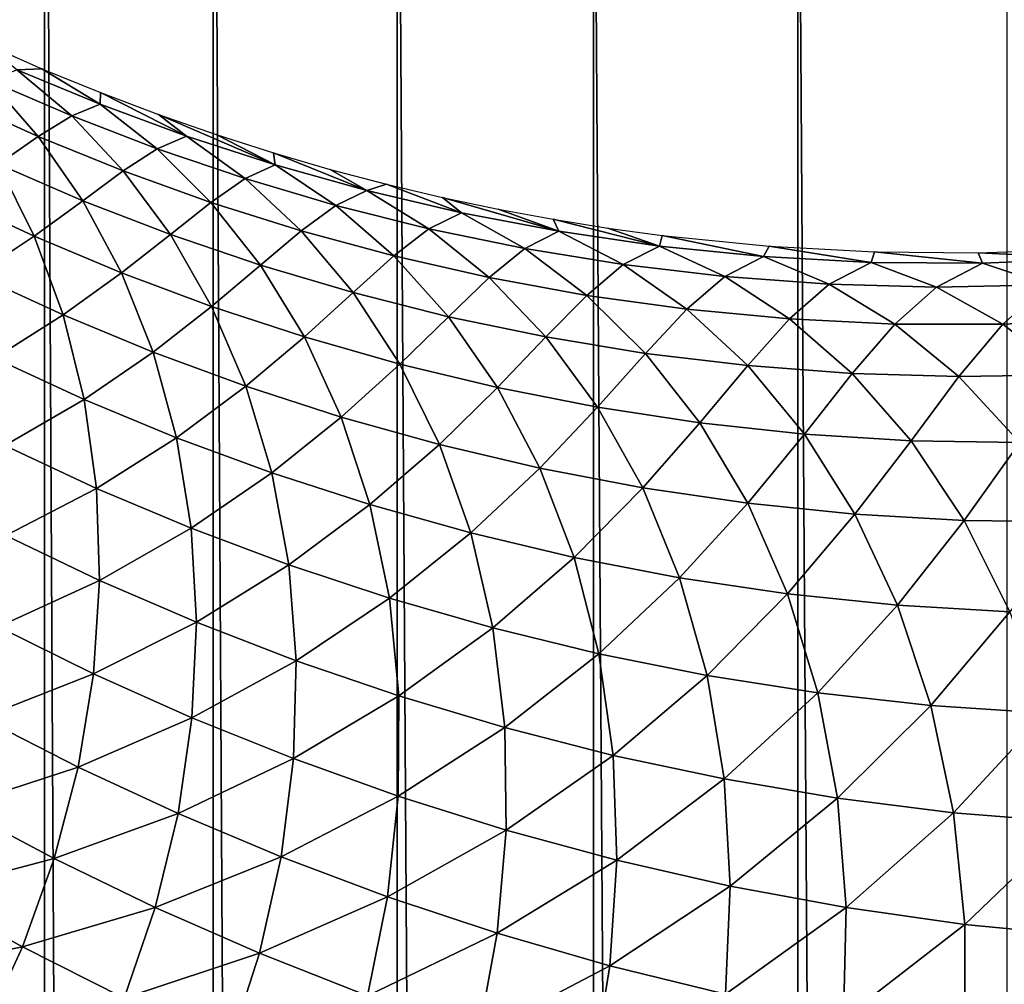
# Model space of a CAD drawing. Header units: millimetres. Extents: x -100 to 100, y -30 to 32.
# Tile 75 of 127: x -6.065 to -5.521, y 7.933 to 8.466. Entities that reach past the tile are written whole.
import ezdxf

# ---------------------------------------------------------------- set-up
doc = ezdxf.new("R2010")
doc.units = ezdxf.units.MM
doc.header["$LTSCALE"] = 81.481481
for name, color, linetype in [('3', 7, 'CONTINUOUS'), ('53', 7, 'CONTINUOUS'), ('6', 7, 'CONTINUOUS'), ('61', 7, 'CONTINUOUS'), ('62', 7, 'CONTINUOUS'), ('65', 7, 'CONTINUOUS'), ('71', 7, 'CONTINUOUS'), ('75', 7, 'CONTINUOUS'), ('81', 7, 'CONTINUOUS'), ('83', 7, 'CONTINUOUS')]:
    doc.layers.add(name, color=color, linetype=linetype)

msp = doc.modelspace()

# ---------------------------------------------------------------- linework, layer by layer
at = {"layer": '3', "color": 7, "linetype": 'CONTINUOUS'}
for points in [[(-100, 30, -2), (100, 30, -2), (-100, -30, -2), (-100, 30, -2)], [(-100, -30, -2), (100, 30, -2), (100, -30, -2), (-100, -30, -2)]]:
    msp.add_3dface(points, dxfattribs=at)
at = {"layer": '53', "color": 7, "linetype": 'CONTINUOUS'}
for points in [[(79, 27.8, 669.2), (-79, 27.8, 669.2), (79, -27.8, 669.2), (79, 27.8, 669.2)], [(79, -27.8, 669.2), (-79, 27.8, 669.2), (-79, -27.8, 669.2), (79, -27.8, 669.2)]]:
    msp.add_3dface(points, dxfattribs=at)
at = {"layer": '6', "color": 7, "linetype": 'CONTINUOUS'}
for points in [[(-98, -28), (98, -28), (-98, 28), (-98, -28)], [(-98, 28), (98, -28), (98, 28), (-98, 28)]]:
    msp.add_3dface(points, dxfattribs=at)
at = {"layer": '61', "color": 7, "linetype": 'CONTINUOUS'}
for points in [[(51, 23, 14), (51, -23, 14), (-50, -23, 14), (51, 23, 14)], [(-50, 23, 14), (51, 23, 14), (-50, -23, 14), (-50, 23, 14)]]:
    msp.add_3dface(points, dxfattribs=at)
at = {"layer": '62', "color": 7, "linetype": 'CONTINUOUS'}
for points in [[(-50, -23, 18), (51, -23, 18), (-50, 23, 18), (-50, -23, 18)], [(-50, 23, 18), (51, -23, 18), (51, 23, 18), (-50, 23, 18)]]:
    msp.add_3dface(points, dxfattribs=at)
at = {"layer": '65', "linetype": 'CONTINUOUS'}
for points in [[(-38, 12, 3.1), (-38, -12, 3.1), (-6.02126, -10.19768, 3.1), (-38, 12, 3.1)], [(-6.10784, -10.12044, 3.1), (-38, 12, 3.1), (-6.02126, -10.19768, 3.1), (-6.10784, -10.12044, 3.1)], [(-6.05128, 8.8793, 3.1), (-6.13426, 8.96041, 3.1), (-6.05128, -8.8793, 3.1), (-6.05128, 8.8793, 3.1)], [(-6.05128, -8.8793, 3.1), (-6.13426, 8.96041, 3.1), (-6.13426, -8.96041, 3.1), (-6.05128, -8.8793, 3.1)], [(-5.95805, 8.81026, 3.1), (-6.05128, 8.8793, 3.1), (-5.95805, -8.81026, 3.1), (-5.95805, 8.81026, 3.1)], [(-5.95805, -8.81026, 3.1), (-6.05128, 8.8793, 3.1), (-6.05128, -8.8793, 3.1), (-5.95805, -8.81026, 3.1)], [(-5.85631, 8.75457, 3.1), (-5.95805, 8.81026, 3.1), (-5.85631, -8.75457, 3.1), (-5.85631, 8.75457, 3.1)], [(-5.85631, -8.75457, 3.1), (-5.95805, 8.81026, 3.1), (-5.95805, -8.81026, 3.1), (-5.85631, -8.75457, 3.1)], [(-5.7479, 8.71324, 3.1), (-5.85631, 8.75457, 3.1), (-5.7479, -8.71324, 3.1), (-5.7479, 8.71324, 3.1)], [(-5.7479, -8.71324, 3.1), (-5.85631, 8.75457, 3.1), (-5.85631, -8.75457, 3.1), (-5.7479, -8.71324, 3.1)], [(-5.63487, 8.68705, 3.1), (-5.7479, 8.71324, 3.1), (-5.63487, -8.68705, 3.1), (-5.63487, 8.68705, 3.1)], [(-5.63487, -8.68705, 3.1), (-5.7479, 8.71324, 3.1), (-5.7479, -8.71324, 3.1), (-5.63487, -8.68705, 3.1)], [(-5.51934, 8.6765, 3.1), (-5.63487, 8.68705, 3.1), (-5.51934, -8.6765, 3.1), (-5.51934, 8.6765, 3.1)], [(-5.51934, -8.6765, 3.1), (-5.63487, 8.68705, 3.1), (-5.63487, -8.68705, 3.1), (-5.51934, -8.6765, 3.1)]]:
    msp.add_3dface(points, dxfattribs=at)
at = {"layer": '71', "color": 7, "linetype": 'CONTINUOUS'}
for points in [[(-6.05274, 8.43921, 7.22241), (-6.06654, 8.43864, 7.34485), (-6.08513, 8.45352, 7.29255), (-6.05274, 8.43921, 7.22241)], [(-6.03626, 8.41309, 7.37173), (-6.08193, 8.4327, 7.46908), (-6.06654, 8.43864, 7.34485), (-6.03626, 8.41309, 7.37173)], [(-6.02047, 8.41955, 7.24727), (-6.06654, 8.43864, 7.34485), (-6.05274, 8.43921, 7.22241), (-6.02047, 8.41955, 7.24727)], [(-6.02047, 8.41955, 7.24727), (-6.03626, 8.41309, 7.37173), (-6.06654, 8.43864, 7.34485), (-6.02047, 8.41955, 7.24727)], [(-6.02042, 8.42597, 7.15451), (-6.02047, 8.41955, 7.24727), (-6.05274, 8.43921, 7.22241), (-6.02042, 8.42597, 7.15451)], [(-6.05472, 8.40172, 7.49549), (-6.1002, 8.42221, 7.59258), (-6.08193, 8.4327, 7.46908), (-6.05472, 8.40172, 7.49549)], [(-6.03626, 8.41309, 7.37173), (-6.05472, 8.40172, 7.49549), (-6.08193, 8.4327, 7.46908), (-6.03626, 8.41309, 7.37173)], [(-5.97287, 8.40196, 7.15055), (-6.02047, 8.41955, 7.24727), (-6.02042, 8.42597, 7.15451), (-5.97287, 8.40196, 7.15055)], [(-5.98832, 8.41383, 7.08907), (-5.97287, 8.40196, 7.15055), (-6.02042, 8.42597, 7.15451), (-5.98832, 8.41383, 7.08907)], [(-6.05472, 8.40172, 7.49549), (-6.07695, 8.38644, 7.61813), (-6.1002, 8.42221, 7.59258), (-6.05472, 8.40172, 7.49549)], [(-5.98909, 8.39495, 7.27504), (-6.03626, 8.41309, 7.37173), (-6.02047, 8.41955, 7.24727), (-5.98909, 8.39495, 7.27504)], [(-5.97287, 8.40196, 7.15055), (-5.98909, 8.39495, 7.27504), (-6.02047, 8.41955, 7.24727), (-5.97287, 8.40196, 7.15055)], [(-6.00776, 8.38273, 7.399), (-6.05472, 8.40172, 7.49549), (-6.03626, 8.41309, 7.37173), (-6.00776, 8.38273, 7.399)], [(-5.98909, 8.39495, 7.27504), (-6.00776, 8.38273, 7.399), (-6.03626, 8.41309, 7.37173), (-5.98909, 8.39495, 7.27504)], [(-5.92374, 8.38602, 7.055), (-5.97287, 8.40196, 7.15055), (-5.98832, 8.41383, 7.08907), (-5.92374, 8.38602, 7.055)], [(-5.95644, 8.40274, 7.02604), (-5.92374, 8.38602, 7.055), (-5.98832, 8.41383, 7.08907), (-5.95644, 8.40274, 7.02604)], [(-5.92476, 8.39265, 6.96528), (-5.92374, 8.38602, 7.055), (-5.95644, 8.40274, 7.02604), (-5.92476, 8.39265, 6.96528)], [(-6.03008, 8.36622, 7.52183), (-6.07695, 8.38644, 7.61813), (-6.05472, 8.40172, 7.49549), (-6.03008, 8.36622, 7.52183)], [(-6.00776, 8.38273, 7.399), (-6.03008, 8.36622, 7.52183), (-6.05472, 8.40172, 7.49549), (-6.00776, 8.38273, 7.399)], [(-5.94043, 8.37842, 7.17927), (-5.98909, 8.39495, 7.27504), (-5.97287, 8.40196, 7.15055), (-5.94043, 8.37842, 7.17927)], [(-5.92374, 8.38602, 7.055), (-5.94043, 8.37842, 7.17927), (-5.97287, 8.40196, 7.15055), (-5.92374, 8.38602, 7.055)], [(-5.95932, 8.36531, 7.30323), (-6.00776, 8.38273, 7.399), (-5.98909, 8.39495, 7.27504), (-5.95932, 8.36531, 7.30323)], [(-5.94043, 8.37842, 7.17927), (-5.95932, 8.36531, 7.30323), (-5.98909, 8.39495, 7.27504), (-5.94043, 8.37842, 7.17927)], [(-5.8731, 8.37185, 6.96088), (-5.92374, 8.38602, 7.055), (-5.92476, 8.39265, 6.96528), (-5.8731, 8.37185, 6.96088)], [(-5.89337, 8.38354, 6.90689), (-5.8731, 8.37185, 6.96088), (-5.92476, 8.39265, 6.96528), (-5.89337, 8.38354, 6.90689)], [(-6.05701, 8.3466, 7.64315), (-6.10384, 8.36841, 7.73934), (-6.07695, 8.38644, 7.61813), (-6.05701, 8.3466, 7.64315)], [(-6.03008, 8.36622, 7.52183), (-6.05701, 8.3466, 7.64315), (-6.07695, 8.38644, 7.61813), (-6.03008, 8.36622, 7.52183)], [(-5.89034, 8.36362, 7.08474), (-5.94043, 8.37842, 7.17927), (-5.92374, 8.38602, 7.055), (-5.89034, 8.36362, 7.08474)], [(-5.8731, 8.37185, 6.96088), (-5.89034, 8.36362, 7.08474), (-5.92374, 8.38602, 7.055), (-5.8731, 8.37185, 6.96088)], [(-5.98173, 8.34758, 7.4262), (-6.03008, 8.36622, 7.52183), (-6.00776, 8.38273, 7.399), (-5.98173, 8.34758, 7.4262)], [(-5.95932, 8.36531, 7.30323), (-5.98173, 8.34758, 7.4262), (-6.00776, 8.38273, 7.399), (-5.95932, 8.36531, 7.30323)], [(-5.86226, 8.37537, 6.85076), (-5.8731, 8.37185, 6.96088), (-5.89337, 8.38354, 6.90689), (-5.86226, 8.37537, 6.85076)], [(-5.90944, 8.34958, 7.20846), (-5.95932, 8.36531, 7.30323), (-5.94043, 8.37842, 7.17927), (-5.90944, 8.34958, 7.20846)], [(-5.89034, 8.36362, 7.08474), (-5.90944, 8.34958, 7.20846), (-5.94043, 8.37842, 7.17927), (-5.89034, 8.36362, 7.08474)], [(-5.82088, 8.35958, 6.86837), (-5.8731, 8.37185, 6.96088), (-5.86226, 8.37537, 6.85076), (-5.82088, 8.35958, 6.86837)], [(-5.83134, 8.36808, 6.79665), (-5.82088, 8.35958, 6.86837), (-5.86226, 8.37537, 6.85076), (-5.83134, 8.36808, 6.79665)], [(-5.83883, 8.35069, 6.99173), (-5.89034, 8.36362, 7.08474), (-5.8731, 8.37185, 6.96088), (-5.83883, 8.35069, 6.99173)], [(-5.82088, 8.35958, 6.86837), (-5.83883, 8.35069, 6.99173), (-5.8731, 8.37185, 6.96088), (-5.82088, 8.35958, 6.86837)], [(-6.05701, 8.3466, 7.64315), (-6.08919, 8.32523, 7.76274), (-6.10384, 8.36841, 7.73934), (-6.05701, 8.3466, 7.64315)], [(-6.00872, 8.32636, 7.54763), (-6.05701, 8.3466, 7.64315), (-6.03008, 8.36622, 7.52183), (-6.00872, 8.32636, 7.54763)], [(-5.98173, 8.34758, 7.4262), (-6.00872, 8.32636, 7.54763), (-6.03008, 8.36622, 7.52183), (-5.98173, 8.34758, 7.4262)], [(-5.93191, 8.33059, 7.33136), (-5.98173, 8.34758, 7.4262), (-5.95932, 8.36531, 7.30323), (-5.93191, 8.33059, 7.33136)], [(-5.90944, 8.34958, 7.20846), (-5.93191, 8.33059, 7.33136), (-5.95932, 8.36531, 7.30323), (-5.90944, 8.34958, 7.20846)], [(-5.76701, 8.34931, 6.77759), (-5.82088, 8.35958, 6.86837), (-5.83134, 8.36808, 6.79665), (-5.76701, 8.34931, 6.77759)], [(-5.80062, 8.36162, 6.74451), (-5.76701, 8.34931, 6.77759), (-5.83134, 8.36808, 6.79665), (-5.80062, 8.36162, 6.74451)], [(-5.85818, 8.33568, 7.115), (-5.90944, 8.34958, 7.20846), (-5.89034, 8.36362, 7.08474), (-5.85818, 8.33568, 7.115)], [(-5.83883, 8.35069, 6.99173), (-5.85818, 8.33568, 7.115), (-5.89034, 8.36362, 7.08474), (-5.83883, 8.35069, 6.99173)], [(-5.78587, 8.33974, 6.90042), (-5.83883, 8.35069, 6.99173), (-5.82088, 8.35958, 6.86837), (-5.78587, 8.33974, 6.90042)], [(-5.76701, 8.34931, 6.77759), (-5.78587, 8.33974, 6.90042), (-5.82088, 8.35958, 6.86837), (-5.76701, 8.34931, 6.77759)], [(-5.77015, 8.35598, 6.69438), (-5.76701, 8.34931, 6.77759), (-5.80062, 8.36162, 6.74451), (-5.77015, 8.35598, 6.69438)], [(-5.7114, 8.34116, 6.68869), (-5.76701, 8.34931, 6.77759), (-5.77015, 8.35598, 6.69438), (-5.7114, 8.34116, 6.68869)], [(-5.73992, 8.35112, 6.64616), (-5.7114, 8.34116, 6.68869), (-5.77015, 8.35598, 6.69438), (-5.73992, 8.35112, 6.64616)], [(-5.95893, 8.30776, 7.45284), (-6.00872, 8.32636, 7.54763), (-5.98173, 8.34758, 7.4262), (-5.95893, 8.30776, 7.45284)], [(-5.93191, 8.33059, 7.33136), (-5.95893, 8.30776, 7.45284), (-5.98173, 8.34758, 7.4262), (-5.93191, 8.33059, 7.33136)], [(-5.88067, 8.31538, 7.23759), (-5.93191, 8.33059, 7.33136), (-5.90944, 8.34958, 7.20846), (-5.88067, 8.31538, 7.23759)], [(-5.85818, 8.33568, 7.115), (-5.88067, 8.31538, 7.23759), (-5.90944, 8.34958, 7.20846), (-5.85818, 8.33568, 7.115)], [(-5.80559, 8.32375, 7.02315), (-5.85818, 8.33568, 7.115), (-5.83883, 8.35069, 6.99173), (-5.80559, 8.32375, 7.02315)], [(-5.78587, 8.33974, 6.90042), (-5.80559, 8.32375, 7.02315), (-5.83883, 8.35069, 6.99173), (-5.78587, 8.33974, 6.90042)], [(-5.7314, 8.33089, 6.81094), (-5.78587, 8.33974, 6.90042), (-5.76701, 8.34931, 6.77759), (-5.7314, 8.33089, 6.81094)], [(-5.7114, 8.34116, 6.68869), (-5.7314, 8.33089, 6.81094), (-5.76701, 8.34931, 6.77759), (-5.7114, 8.34116, 6.68869)], [(-5.70992, 8.34703, 6.5998), (-5.7114, 8.34116, 6.68869), (-5.73992, 8.35112, 6.64616), (-5.70992, 8.34703, 6.5998)], [(-6.04097, 8.30305, 7.66721), (-6.08919, 8.32523, 7.76274), (-6.05701, 8.3466, 7.64315), (-6.04097, 8.30305, 7.66721)], [(-6.00872, 8.32636, 7.54763), (-6.04097, 8.30305, 7.66721), (-6.05701, 8.3466, 7.64315), (-6.00872, 8.32636, 7.54763)], [(-5.65394, 8.33534, 6.60197), (-5.7114, 8.34116, 6.68869), (-5.70992, 8.34703, 6.5998), (-5.65394, 8.33534, 6.60197)], [(-5.65074, 8.34108, 6.51275), (-5.65394, 8.33534, 6.60197), (-5.70992, 8.34703, 6.5998), (-5.65074, 8.34108, 6.51275)], [(-5.75165, 8.3139, 6.93309), (-5.80559, 8.32375, 7.02315), (-5.78587, 8.33974, 6.90042), (-5.75165, 8.3139, 6.93309)], [(-5.7314, 8.33089, 6.81094), (-5.75165, 8.3139, 6.93309), (-5.78587, 8.33974, 6.90042), (-5.7314, 8.33089, 6.81094)], [(-5.67537, 8.32425, 6.72347), (-5.7314, 8.33089, 6.81094), (-5.7114, 8.34116, 6.68869), (-5.67537, 8.32425, 6.72347)], [(-5.65394, 8.33534, 6.60197), (-5.67537, 8.32425, 6.72347), (-5.7114, 8.34116, 6.68869), (-5.65394, 8.33534, 6.60197)], [(-5.5945, 8.33208, 6.51779), (-5.65394, 8.33534, 6.60197), (-5.65074, 8.34108, 6.51275), (-5.5945, 8.33208, 6.51779)], [(-5.59251, 8.33793, 6.4329), (-5.5945, 8.33208, 6.51779), (-5.65074, 8.34108, 6.51275), (-5.59251, 8.33793, 6.4329)], [(-5.53297, 8.33164, 6.43655), (-5.5945, 8.33208, 6.51779), (-5.59251, 8.33793, 6.4329), (-5.53297, 8.33164, 6.43655)], [(-5.53522, 8.33742, 6.35981), (-5.53297, 8.33164, 6.43655), (-5.59251, 8.33793, 6.4329), (-5.53522, 8.33742, 6.35981)], [(-5.47877, 8.33942, 6.29296), (-5.4694, 8.33428, 6.35894), (-5.53522, 8.33742, 6.35981), (-5.47877, 8.33942, 6.29296)], [(-5.4694, 8.33428, 6.35894), (-5.53297, 8.33164, 6.43655), (-5.53522, 8.33742, 6.35981), (-5.4694, 8.33428, 6.35894)], [(-5.82808, 8.3021, 7.14521), (-5.88067, 8.31538, 7.23759), (-5.85818, 8.33568, 7.115), (-5.82808, 8.3021, 7.14521)], [(-5.80559, 8.32375, 7.02315), (-5.82808, 8.3021, 7.14521), (-5.85818, 8.33568, 7.115), (-5.80559, 8.32375, 7.02315)], [(-5.6177, 8.32002, 6.6383), (-5.67537, 8.32425, 6.72347), (-5.65394, 8.33534, 6.60197), (-5.6177, 8.32002, 6.6383)], [(-5.5945, 8.33208, 6.51779), (-5.6177, 8.32002, 6.6383), (-5.65394, 8.33534, 6.60197), (-5.5945, 8.33208, 6.51779)], [(-5.55832, 8.31842, 6.55583), (-5.6177, 8.32002, 6.6383), (-5.5945, 8.33208, 6.51779), (-5.55832, 8.31842, 6.55583)], [(-5.53297, 8.33164, 6.43655), (-5.55832, 8.31842, 6.55583), (-5.5945, 8.33208, 6.51779), (-5.53297, 8.33164, 6.43655)], [(-5.49718, 8.31968, 6.47646), (-5.55832, 8.31842, 6.55583), (-5.53297, 8.33164, 6.43655), (-5.49718, 8.31968, 6.47646)], [(-5.4694, 8.33428, 6.35894), (-5.49718, 8.31968, 6.47646), (-5.53297, 8.33164, 6.43655), (-5.4694, 8.33428, 6.35894)], [(-5.99126, 8.2825, 7.5724), (-6.04097, 8.30305, 7.66721), (-6.00872, 8.32636, 7.54763), (-5.99126, 8.2825, 7.5724)], [(-5.95893, 8.30776, 7.45284), (-5.99126, 8.2825, 7.5724), (-6.00872, 8.32636, 7.54763), (-5.95893, 8.30776, 7.45284)], [(-5.90764, 8.2909, 7.35889), (-5.95893, 8.30776, 7.45284), (-5.93191, 8.33059, 7.33136), (-5.90764, 8.2909, 7.35889)], [(-5.88067, 8.31538, 7.23759), (-5.90764, 8.2909, 7.35889), (-5.93191, 8.33059, 7.33136), (-5.88067, 8.31538, 7.23759)], [(-5.69632, 8.30624, 6.84499), (-5.75165, 8.3139, 6.93309), (-5.7314, 8.33089, 6.81094), (-5.69632, 8.30624, 6.84499)], [(-5.67537, 8.32425, 6.72347), (-5.69632, 8.30624, 6.84499), (-5.7314, 8.33089, 6.81094), (-5.67537, 8.32425, 6.72347)], [(-6.04097, 8.30305, 7.66721), (-6.07888, 8.27917, 7.78476), (-6.08919, 8.32523, 7.76274), (-6.04097, 8.30305, 7.66721)], [(-5.77422, 8.29087, 7.05453), (-5.82808, 8.3021, 7.14521), (-5.80559, 8.32375, 7.02315), (-5.77422, 8.29087, 7.05453)], [(-5.75165, 8.3139, 6.93309), (-5.77422, 8.29087, 7.05453), (-5.80559, 8.32375, 7.02315), (-5.75165, 8.3139, 6.93309)], [(-5.63958, 8.3009, 6.75901), (-5.69632, 8.30624, 6.84499), (-5.67537, 8.32425, 6.72347), (-5.63958, 8.3009, 6.75901)], [(-5.6177, 8.32002, 6.6383), (-5.63958, 8.3009, 6.75901), (-5.67537, 8.32425, 6.72347), (-5.6177, 8.32002, 6.6383)], [(-5.85494, 8.27589, 7.26609), (-5.90764, 8.2909, 7.35889), (-5.88067, 8.31538, 7.23759), (-5.85494, 8.27589, 7.26609)], [(-5.82808, 8.3021, 7.14521), (-5.85494, 8.27589, 7.26609), (-5.88067, 8.31538, 7.23759), (-5.82808, 8.3021, 7.14521)], [(-5.58138, 8.29805, 6.67549), (-5.63958, 8.3009, 6.75901), (-5.6177, 8.32002, 6.6383), (-5.58138, 8.29805, 6.67549)], [(-5.55832, 8.31842, 6.55583), (-5.58138, 8.29805, 6.67549), (-5.6177, 8.32002, 6.6383), (-5.55832, 8.31842, 6.55583)], [(-5.52173, 8.29791, 6.59482), (-5.58138, 8.29805, 6.67549), (-5.55832, 8.31842, 6.55583), (-5.52173, 8.29791, 6.59482)], [(-5.49718, 8.31968, 6.47646), (-5.52173, 8.29791, 6.59482), (-5.55832, 8.31842, 6.55583), (-5.49718, 8.31968, 6.47646)], [(-5.46061, 8.30069, 6.51743), (-5.52173, 8.29791, 6.59482), (-5.49718, 8.31968, 6.47646), (-5.46061, 8.30069, 6.51743)], [(-5.71908, 8.28182, 6.96575), (-5.77422, 8.29087, 7.05453), (-5.75165, 8.3139, 6.93309), (-5.71908, 8.28182, 6.96575)], [(-5.69632, 8.30624, 6.84499), (-5.71908, 8.28182, 6.96575), (-5.75165, 8.3139, 6.93309), (-5.69632, 8.30624, 6.84499)], [(-5.94002, 8.26365, 7.47837), (-5.99126, 8.2825, 7.5724), (-5.95893, 8.30776, 7.45284), (-5.94002, 8.26365, 7.47837)], [(-5.90764, 8.2909, 7.35889), (-5.94002, 8.26365, 7.47837), (-5.95893, 8.30776, 7.45284), (-5.90764, 8.2909, 7.35889)], [(-5.66265, 8.27506, 6.87903), (-5.71908, 8.28182, 6.96575), (-5.69632, 8.30624, 6.84499), (-5.66265, 8.27506, 6.87903)], [(-5.63958, 8.3009, 6.75901), (-5.66265, 8.27506, 6.87903), (-5.69632, 8.30624, 6.84499), (-5.63958, 8.3009, 6.75901)], [(-6.02935, 8.25636, 7.6898), (-6.07888, 8.27917, 7.78476), (-6.04097, 8.30305, 7.66721), (-6.02935, 8.25636, 7.6898)], [(-5.99126, 8.2825, 7.5724), (-6.02935, 8.25636, 7.6898), (-6.04097, 8.30305, 7.66721), (-5.99126, 8.2825, 7.5724)], [(-5.80091, 8.26289, 7.17476), (-5.85494, 8.27589, 7.26609), (-5.82808, 8.3021, 7.14521), (-5.80091, 8.26289, 7.17476)], [(-5.77422, 8.29087, 7.05453), (-5.80091, 8.26289, 7.17476), (-5.82808, 8.3021, 7.14521), (-5.77422, 8.29087, 7.05453)], [(-5.60491, 8.27072, 6.79457), (-5.66265, 8.27506, 6.87903), (-5.63958, 8.3009, 6.75901), (-5.60491, 8.27072, 6.79457)], [(-5.58138, 8.29805, 6.67549), (-5.60491, 8.27072, 6.79457), (-5.63958, 8.3009, 6.75901), (-5.58138, 8.29805, 6.67549)], [(-5.46061, 8.30069, 6.51743), (-5.48561, 8.27001, 6.63389), (-5.52173, 8.29791, 6.59482), (-5.46061, 8.30069, 6.51743)], [(-5.54589, 8.26897, 6.71272), (-5.60491, 8.27072, 6.79457), (-5.58138, 8.29805, 6.67549), (-5.54589, 8.26897, 6.71272)], [(-5.52173, 8.29791, 6.59482), (-5.54589, 8.26897, 6.71272), (-5.58138, 8.29805, 6.67549), (-5.52173, 8.29791, 6.59482)], [(-5.48561, 8.27001, 6.63389), (-5.54589, 8.26897, 6.71272), (-5.52173, 8.29791, 6.59482), (-5.48561, 8.27001, 6.63389)], [(-5.88725, 8.24658, 7.38524), (-5.94002, 8.26365, 7.47837), (-5.90764, 8.2909, 7.35889), (-5.88725, 8.24658, 7.38524)], [(-5.85494, 8.27589, 7.26609), (-5.88725, 8.24658, 7.38524), (-5.90764, 8.2909, 7.35889), (-5.85494, 8.27589, 7.26609)], [(-5.74563, 8.25202, 7.08521), (-5.80091, 8.26289, 7.17476), (-5.77422, 8.29087, 7.05453), (-5.74563, 8.25202, 7.08521)], [(-5.71908, 8.28182, 6.96575), (-5.74563, 8.25202, 7.08521), (-5.77422, 8.29087, 7.05453), (-5.71908, 8.28182, 6.96575)], [(-5.97828, 8.23521, 7.5956), (-6.02935, 8.25636, 7.6898), (-5.99126, 8.2825, 7.5724), (-5.97828, 8.23521, 7.5956)], [(-5.94002, 8.26365, 7.47837), (-5.97828, 8.23521, 7.5956), (-5.99126, 8.2825, 7.5724), (-5.94002, 8.26365, 7.47837)], [(-6.02935, 8.25636, 7.6898), (-6.0733, 8.23085, 7.80499), (-6.07888, 8.27917, 7.78476), (-6.02935, 8.25636, 7.6898)], [(-5.68911, 8.24341, 6.99766), (-5.74563, 8.25202, 7.08521), (-5.71908, 8.28182, 6.96575), (-5.68911, 8.24341, 6.99766)], [(-5.66265, 8.27506, 6.87903), (-5.68911, 8.24341, 6.99766), (-5.71908, 8.28182, 6.96575), (-5.66265, 8.27506, 6.87903)], [(-5.83304, 8.23143, 7.29333), (-5.88725, 8.24658, 7.38524), (-5.85494, 8.27589, 7.26609), (-5.83304, 8.23143, 7.29333)], [(-5.80091, 8.26289, 7.17476), (-5.83304, 8.23143, 7.29333), (-5.85494, 8.27589, 7.26609), (-5.80091, 8.26289, 7.17476)], [(-5.63136, 8.23719, 6.91229), (-5.68911, 8.24341, 6.99766), (-5.66265, 8.27506, 6.87903), (-5.63136, 8.23719, 6.91229)], [(-5.60491, 8.27072, 6.79457), (-5.63136, 8.23719, 6.91229), (-5.66265, 8.27506, 6.87903), (-5.60491, 8.27072, 6.79457)], [(-5.57238, 8.23348, 6.82931), (-5.63136, 8.23719, 6.91229), (-5.60491, 8.27072, 6.79457), (-5.57238, 8.23348, 6.82931)], [(-5.54589, 8.26897, 6.71272), (-5.57238, 8.23348, 6.82931), (-5.60491, 8.27072, 6.79457), (-5.54589, 8.26897, 6.71272)], [(-5.51223, 8.23246, 6.74907), (-5.57238, 8.23348, 6.82931), (-5.54589, 8.26897, 6.71272), (-5.51223, 8.23246, 6.74907)], [(-5.48561, 8.27001, 6.63389), (-5.51223, 8.23246, 6.74907), (-5.54589, 8.26897, 6.71272), (-5.48561, 8.27001, 6.63389)], [(-5.92563, 8.21579, 7.50222), (-5.97828, 8.23521, 7.5956), (-5.94002, 8.26365, 7.47837), (-5.92563, 8.21579, 7.50222)], [(-5.88725, 8.24658, 7.38524), (-5.92563, 8.21579, 7.50222), (-5.94002, 8.26365, 7.47837), (-5.88725, 8.24658, 7.38524)], [(-5.77749, 8.21834, 7.20296), (-5.83304, 8.23143, 7.29333), (-5.80091, 8.26289, 7.17476), (-5.77749, 8.21834, 7.20296)], [(-5.74563, 8.25202, 7.08521), (-5.77749, 8.21834, 7.20296), (-5.80091, 8.26289, 7.17476), (-5.74563, 8.25202, 7.08521)], [(-6.02257, 8.20717, 7.71047), (-6.0733, 8.23085, 7.80499), (-6.02935, 8.25636, 7.6898), (-6.02257, 8.20717, 7.71047)], [(-5.97828, 8.23521, 7.5956), (-6.02257, 8.20717, 7.71047), (-6.02935, 8.25636, 7.6898), (-5.97828, 8.23521, 7.5956)], [(-5.72069, 8.20746, 7.11445), (-5.77749, 8.21834, 7.20296), (-5.74563, 8.25202, 7.08521), (-5.72069, 8.20746, 7.11445)], [(-5.68911, 8.24341, 6.99766), (-5.72069, 8.20746, 7.11445), (-5.74563, 8.25202, 7.08521), (-5.68911, 8.24341, 6.99766)], [(-5.87141, 8.1982, 7.4098), (-5.92563, 8.21579, 7.50222), (-5.88725, 8.24658, 7.38524), (-5.87141, 8.1982, 7.4098)], [(-5.83304, 8.23143, 7.29333), (-5.87141, 8.1982, 7.4098), (-5.88725, 8.24658, 7.38524), (-5.83304, 8.23143, 7.29333)], [(-5.66267, 8.19892, 7.02803), (-5.72069, 8.20746, 7.11445), (-5.68911, 8.24341, 6.99766), (-5.66267, 8.19892, 7.02803)], [(-5.63136, 8.23719, 6.91229), (-5.66267, 8.19892, 7.02803), (-5.68911, 8.24341, 6.99766), (-5.63136, 8.23719, 6.91229)], [(-5.97023, 8.18516, 7.61674), (-6.02257, 8.20717, 7.71047), (-5.97828, 8.23521, 7.5956), (-5.97023, 8.18516, 7.61674)], [(-5.92563, 8.21579, 7.50222), (-5.97023, 8.18516, 7.61674), (-5.97828, 8.23521, 7.5956), (-5.92563, 8.21579, 7.50222)], [(-5.60343, 8.19283, 6.9439), (-5.66267, 8.19892, 7.02803), (-5.63136, 8.23719, 6.91229), (-5.60343, 8.19283, 6.9439)], [(-5.57238, 8.23348, 6.82931), (-5.60343, 8.19283, 6.9439), (-5.63136, 8.23719, 6.91229), (-5.57238, 8.23348, 6.82931)], [(-5.54301, 8.18935, 6.86226), (-5.60343, 8.19283, 6.9439), (-5.57238, 8.23348, 6.82931), (-5.54301, 8.18935, 6.86226)], [(-5.51223, 8.23246, 6.74907), (-5.54301, 8.18935, 6.86226), (-5.57238, 8.23348, 6.82931), (-5.51223, 8.23246, 6.74907)], [(-6.02257, 8.20717, 7.71047), (-6.07262, 8.18105, 7.82304), (-6.0733, 8.23085, 7.80499), (-6.02257, 8.20717, 7.71047)], [(-5.81571, 8.18257, 7.31865), (-5.87141, 8.1982, 7.4098), (-5.83304, 8.23143, 7.29333), (-5.81571, 8.18257, 7.31865)], [(-5.77749, 8.21834, 7.20296), (-5.81571, 8.18257, 7.31865), (-5.83304, 8.23143, 7.29333), (-5.77749, 8.21834, 7.20296)], [(-5.48147, 8.18863, 6.78351), (-5.54301, 8.18935, 6.86226), (-5.51223, 8.23246, 6.74907), (-5.48147, 8.18863, 6.78351)], [(-5.75863, 8.16905, 7.2291), (-5.81571, 8.18257, 7.31865), (-5.77749, 8.21834, 7.20296), (-5.75863, 8.16905, 7.2291)], [(-5.72069, 8.20746, 7.11445), (-5.75863, 8.16905, 7.2291), (-5.77749, 8.21834, 7.20296), (-5.72069, 8.20746, 7.11445)], [(-5.91627, 8.16491, 7.52388), (-5.97023, 8.18516, 7.61674), (-5.92563, 8.21579, 7.50222), (-5.91627, 8.16491, 7.52388)], [(-5.87141, 8.1982, 7.4098), (-5.91627, 8.16491, 7.52388), (-5.92563, 8.21579, 7.50222), (-5.87141, 8.1982, 7.4098)], [(-6.02082, 8.15631, 7.72882), (-6.07262, 8.18105, 7.82304), (-6.02257, 8.20717, 7.71047), (-6.02082, 8.15631, 7.72882)], [(-5.97023, 8.18516, 7.61674), (-6.02082, 8.15631, 7.72882), (-6.02257, 8.20717, 7.71047), (-5.97023, 8.18516, 7.61674)], [(-5.70028, 8.15778, 7.14147), (-5.75863, 8.16905, 7.2291), (-5.72069, 8.20746, 7.11445), (-5.70028, 8.15778, 7.14147)], [(-5.66267, 8.19892, 7.02803), (-5.70028, 8.15778, 7.14147), (-5.72069, 8.20746, 7.11445), (-5.66267, 8.19892, 7.02803)], [(-5.86068, 8.14649, 7.432), (-5.91627, 8.16491, 7.52388), (-5.87141, 8.1982, 7.4098), (-5.86068, 8.14649, 7.432)], [(-5.81571, 8.18257, 7.31865), (-5.86068, 8.14649, 7.432), (-5.87141, 8.1982, 7.4098), (-5.81571, 8.18257, 7.31865)], [(-5.64068, 8.1489, 7.05601), (-5.70028, 8.15778, 7.14147), (-5.66267, 8.19892, 7.02803), (-5.64068, 8.1489, 7.05601)], [(-5.60343, 8.19283, 6.9439), (-5.64068, 8.1489, 7.05601), (-5.66267, 8.19892, 7.02803), (-5.60343, 8.19283, 6.9439)], [(-5.57986, 8.14255, 6.97291), (-5.64068, 8.1489, 7.05601), (-5.60343, 8.19283, 6.9439), (-5.57986, 8.14255, 6.97291)], [(-5.54301, 8.18935, 6.86226), (-5.57986, 8.14255, 6.97291), (-5.60343, 8.19283, 6.9439), (-5.54301, 8.18935, 6.86226)], [(-5.96737, 8.13323, 7.6354), (-6.02082, 8.15631, 7.72882), (-5.97023, 8.18516, 7.61674), (-5.96737, 8.13323, 7.6354)], [(-5.91627, 8.16491, 7.52388), (-5.96737, 8.13323, 7.6354), (-5.97023, 8.18516, 7.61674), (-5.91627, 8.16491, 7.52388)], [(-5.51784, 8.13885, 6.89242), (-5.57986, 8.14255, 6.97291), (-5.54301, 8.18935, 6.86226), (-5.51784, 8.13885, 6.89242)], [(-5.48147, 8.18863, 6.78351), (-5.51784, 8.13885, 6.89242), (-5.54301, 8.18935, 6.86226), (-5.48147, 8.18863, 6.78351)], [(-6.02082, 8.15631, 7.72882), (-6.07695, 8.1306, 7.83858), (-6.07262, 8.18105, 7.82304), (-6.02082, 8.15631, 7.72882)], [(-5.80355, 8.13006, 7.34142), (-5.86068, 8.14649, 7.432), (-5.81571, 8.18257, 7.31865), (-5.80355, 8.13006, 7.34142)], [(-5.75863, 8.16905, 7.2291), (-5.80355, 8.13006, 7.34142), (-5.81571, 8.18257, 7.31865), (-5.75863, 8.16905, 7.2291)], [(-5.745, 8.11576, 7.25249), (-5.80355, 8.13006, 7.34142), (-5.75863, 8.16905, 7.2291), (-5.745, 8.11576, 7.25249)], [(-5.70028, 8.15778, 7.14147), (-5.745, 8.11576, 7.25249), (-5.75863, 8.16905, 7.2291), (-5.70028, 8.15778, 7.14147)], [(-5.91223, 8.11191, 7.54286), (-5.96737, 8.13323, 7.6354), (-5.91627, 8.16491, 7.52388), (-5.91223, 8.11191, 7.54286)], [(-5.86068, 8.14649, 7.432), (-5.91223, 8.11191, 7.54286), (-5.91627, 8.16491, 7.52388), (-5.86068, 8.14649, 7.432)], [(-5.68512, 8.10375, 7.16553), (-5.745, 8.11576, 7.25249), (-5.70028, 8.15778, 7.14147), (-5.68512, 8.10375, 7.16553)], [(-5.64068, 8.1489, 7.05601), (-5.68512, 8.10375, 7.16553), (-5.70028, 8.15778, 7.14147), (-5.64068, 8.1489, 7.05601)], [(-6.02425, 8.10464, 7.74448), (-6.07695, 8.1306, 7.83858), (-6.02082, 8.15631, 7.72882), (-6.02425, 8.10464, 7.74448)], [(-5.96737, 8.13323, 7.6354), (-6.02425, 8.10464, 7.74448), (-6.02082, 8.15631, 7.72882), (-5.96737, 8.13323, 7.6354)], [(-5.85539, 8.09242, 7.45132), (-5.91223, 8.11191, 7.54286), (-5.86068, 8.14649, 7.432), (-5.85539, 8.09242, 7.45132)], [(-5.80355, 8.13006, 7.34142), (-5.85539, 8.09242, 7.45132), (-5.86068, 8.14649, 7.432), (-5.80355, 8.13006, 7.34142)], [(-5.62394, 8.09417, 7.08079), (-5.68512, 8.10375, 7.16553), (-5.64068, 8.1489, 7.05601), (-5.62394, 8.09417, 7.08079)], [(-5.57986, 8.14255, 6.97291), (-5.62394, 8.09417, 7.08079), (-5.64068, 8.1489, 7.05601), (-5.57986, 8.14255, 6.97291)], [(-5.5615, 8.08714, 6.99847), (-5.62394, 8.09417, 7.08079), (-5.57986, 8.14255, 6.97291), (-5.5615, 8.08714, 6.99847)], [(-5.51784, 8.13885, 6.89242), (-5.5615, 8.08714, 6.99847), (-5.57986, 8.14255, 6.97291), (-5.51784, 8.13885, 6.89242)], [(-5.49782, 8.08282, 6.91882), (-5.5615, 8.08714, 6.99847), (-5.51784, 8.13885, 6.89242), (-5.49782, 8.08282, 6.91882)], [(-6.02425, 8.10464, 7.74448), (-6.08612, 8.08033, 7.8514), (-6.07695, 8.1306, 7.83858), (-6.02425, 8.10464, 7.74448)], [(-5.96984, 8.08034, 7.65118), (-6.02425, 8.10464, 7.74448), (-5.96737, 8.13323, 7.6354), (-5.96984, 8.08034, 7.65118)], [(-5.91223, 8.11191, 7.54286), (-5.96984, 8.08034, 7.65118), (-5.96737, 8.13323, 7.6354), (-5.91223, 8.11191, 7.54286)], [(-5.79695, 8.07493, 7.36111), (-5.85539, 8.09242, 7.45132), (-5.80355, 8.13006, 7.34142), (-5.79695, 8.07493, 7.36111)], [(-5.745, 8.11576, 7.25249), (-5.79695, 8.07493, 7.36111), (-5.80355, 8.13006, 7.34142), (-5.745, 8.11576, 7.25249)], [(-5.73701, 8.05958, 7.27256), (-5.79695, 8.07493, 7.36111), (-5.745, 8.11576, 7.25249), (-5.73701, 8.05958, 7.27256)], [(-5.68512, 8.10375, 7.16553), (-5.73701, 8.05958, 7.27256), (-5.745, 8.11576, 7.25249), (-5.68512, 8.10375, 7.16553)], [(-5.91367, 8.05777, 7.55875), (-5.96984, 8.08034, 7.65118), (-5.91223, 8.11191, 7.54286), (-5.91367, 8.05777, 7.55875)], [(-5.85539, 8.09242, 7.45132), (-5.91367, 8.05777, 7.55875), (-5.91223, 8.11191, 7.54286), (-5.85539, 8.09242, 7.45132)], [(-6.0327, 8.05307, 7.75723), (-6.08612, 8.08033, 7.8514), (-6.02425, 8.10464, 7.74448), (-6.0327, 8.05307, 7.75723)], [(-5.96984, 8.08034, 7.65118), (-6.0327, 8.05307, 7.75723), (-6.02425, 8.10464, 7.74448), (-5.96984, 8.08034, 7.65118)], [(-5.67569, 8.04653, 7.186), (-5.73701, 8.05958, 7.27256), (-5.68512, 8.10375, 7.16553), (-5.67569, 8.04653, 7.186)], [(-5.62394, 8.09417, 7.08079), (-5.67569, 8.04653, 7.186), (-5.68512, 8.10375, 7.16553), (-5.62394, 8.09417, 7.08079)], [(-5.85575, 8.03703, 7.46733), (-5.91367, 8.05777, 7.55875), (-5.85539, 8.09242, 7.45132), (-5.85575, 8.03703, 7.46733)], [(-5.79695, 8.07493, 7.36111), (-5.85575, 8.03703, 7.46733), (-5.85539, 8.09242, 7.45132), (-5.79695, 8.07493, 7.36111)], [(-5.613, 8.03591, 7.10169), (-5.67569, 8.04653, 7.186), (-5.62394, 8.09417, 7.08079), (-5.613, 8.03591, 7.10169)], [(-5.5615, 8.08714, 6.99847), (-5.613, 8.03591, 7.10169), (-5.62394, 8.09417, 7.08079), (-5.5615, 8.08714, 6.99847)], [(-5.54897, 8.02788, 7.01983), (-5.613, 8.03591, 7.10169), (-5.5615, 8.08714, 6.99847), (-5.54897, 8.02788, 7.01983)], [(-5.49782, 8.08282, 6.91882), (-5.54897, 8.02788, 7.01983), (-5.5615, 8.08714, 6.99847), (-5.49782, 8.08282, 6.91882)], [(-5.48362, 8.02256, 6.94066), (-5.54897, 8.02788, 7.01983), (-5.49782, 8.08282, 6.91882), (-5.48362, 8.02256, 6.94066)], [(-6.0327, 8.05307, 7.75723), (-6.0999, 8.03108, 7.86131), (-6.08612, 8.08033, 7.8514), (-6.0327, 8.05307, 7.75723)], [(-5.9775, 8.02744, 7.66385), (-6.0327, 8.05307, 7.75723), (-5.96984, 8.08034, 7.65118), (-5.9775, 8.02744, 7.66385)], [(-5.91367, 8.05777, 7.55875), (-5.9775, 8.02744, 7.66385), (-5.96984, 8.08034, 7.65118), (-5.91367, 8.05777, 7.55875)], [(-5.79615, 8.01827, 7.37723), (-5.85575, 8.03703, 7.46733), (-5.79695, 8.07493, 7.36111), (-5.79615, 8.01827, 7.37723)], [(-5.73701, 8.05958, 7.27256), (-5.79615, 8.01827, 7.37723), (-5.79695, 8.07493, 7.36111), (-5.73701, 8.05958, 7.27256)], [(-5.73498, 8.00165, 7.28879), (-5.79615, 8.01827, 7.37723), (-5.73701, 8.05958, 7.27256), (-5.73498, 8.00165, 7.28879)], [(-5.67569, 8.04653, 7.186), (-5.73498, 8.00165, 7.28879), (-5.73701, 8.05958, 7.27256), (-5.67569, 8.04653, 7.186)], [(-5.92049, 8.00352, 7.57132), (-5.9775, 8.02744, 7.66385), (-5.91367, 8.05777, 7.55875), (-5.92049, 8.00352, 7.57132)], [(-5.85575, 8.03703, 7.46733), (-5.92049, 8.00352, 7.57132), (-5.91367, 8.05777, 7.55875), (-5.85575, 8.03703, 7.46733)], [(-6.04592, 8.00249, 7.76689), (-6.0999, 8.03108, 7.86131), (-6.0327, 8.05307, 7.75723), (-6.04592, 8.00249, 7.76689)], [(-5.9775, 8.02744, 7.66385), (-6.04592, 8.00249, 7.76689), (-6.0327, 8.05307, 7.75723), (-5.9775, 8.02744, 7.66385)], [(-5.67234, 7.98732, 7.20234), (-5.73498, 8.00165, 7.28879), (-5.67569, 8.04653, 7.186), (-5.67234, 7.98732, 7.20234)], [(-5.613, 8.03591, 7.10169), (-5.67234, 7.98732, 7.20234), (-5.67569, 8.04653, 7.186), (-5.613, 8.03591, 7.10169)], [(-5.86165, 7.98141, 7.47978), (-5.92049, 8.00352, 7.57132), (-5.85575, 8.03703, 7.46733), (-5.86165, 7.98141, 7.47978)], [(-5.79615, 8.01827, 7.37723), (-5.86165, 7.98141, 7.47978), (-5.85575, 8.03703, 7.46733), (-5.79615, 8.01827, 7.37723)], [(-5.60825, 7.97543, 7.11812), (-5.67234, 7.98732, 7.20234), (-5.613, 8.03591, 7.10169), (-5.60825, 7.97543, 7.11812)], [(-5.54897, 8.02788, 7.01983), (-5.60825, 7.97543, 7.11812), (-5.613, 8.03591, 7.10169), (-5.54897, 8.02788, 7.01983)], [(-6.04592, 8.00249, 7.76689), (-6.11786, 7.98358, 7.86831), (-6.0999, 8.03108, 7.86131), (-6.04592, 8.00249, 7.76689)], [(-5.99011, 7.97551, 7.67323), (-6.04592, 8.00249, 7.76689), (-5.9775, 8.02744, 7.66385), (-5.99011, 7.97551, 7.67323)], [(-5.92049, 8.00352, 7.57132), (-5.99011, 7.97551, 7.67323), (-5.9775, 8.02744, 7.66385), (-5.92049, 8.00352, 7.57132)], [(-5.54271, 7.96612, 7.03634), (-5.60825, 7.97543, 7.11812), (-5.54897, 8.02788, 7.01983), (-5.54271, 7.96612, 7.03634)], [(-5.48362, 8.02256, 6.94066), (-5.54271, 7.96612, 7.03634), (-5.54897, 8.02788, 7.01983), (-5.48362, 8.02256, 6.94066)], [(-5.47575, 7.95954, 6.95726), (-5.54271, 7.96612, 7.03634), (-5.48362, 8.02256, 6.94066), (-5.47575, 7.95954, 6.95726)], [(-5.80106, 7.96126, 7.38953), (-5.86165, 7.98141, 7.47978), (-5.79615, 8.01827, 7.37723), (-5.80106, 7.96126, 7.38953)], [(-5.73498, 8.00165, 7.28879), (-5.80106, 7.96126, 7.38953), (-5.79615, 8.01827, 7.37723), (-5.73498, 8.00165, 7.28879)], [(-6.06348, 7.95369, 7.77347), (-6.11786, 7.98358, 7.86831), (-6.04592, 8.00249, 7.76689), (-6.06348, 7.95369, 7.77347)], [(-5.99011, 7.97551, 7.67323), (-6.06348, 7.95369, 7.77347), (-6.04592, 8.00249, 7.76689), (-5.99011, 7.97551, 7.67323)], [(-5.93242, 7.95021, 7.58039), (-5.99011, 7.97551, 7.67323), (-5.92049, 8.00352, 7.57132), (-5.93242, 7.95021, 7.58039)], [(-5.86165, 7.98141, 7.47978), (-5.93242, 7.95021, 7.58039), (-5.92049, 8.00352, 7.57132), (-5.86165, 7.98141, 7.47978)], [(-5.73882, 7.94323, 7.30092), (-5.80106, 7.96126, 7.38953), (-5.73498, 8.00165, 7.28879), (-5.73882, 7.94323, 7.30092)], [(-5.67234, 7.98732, 7.20234), (-5.73882, 7.94323, 7.30092), (-5.73498, 8.00165, 7.28879), (-5.67234, 7.98732, 7.20234)], [(-6.06348, 7.95369, 7.77347), (-6.13949, 7.93851, 7.87242), (-6.11786, 7.98358, 7.86831), (-6.06348, 7.95369, 7.77347)], [(-5.67501, 7.92749, 7.21427), (-5.73882, 7.94323, 7.30092), (-5.67234, 7.98732, 7.20234), (-5.67501, 7.92749, 7.21427)], [(-5.60825, 7.97543, 7.11812), (-5.67501, 7.92749, 7.21427), (-5.67234, 7.98732, 7.20234), (-5.60825, 7.97543, 7.11812)], [(-5.87285, 7.92669, 7.48849), (-5.93242, 7.95021, 7.58039), (-5.86165, 7.98141, 7.47978), (-5.87285, 7.92669, 7.48849)], [(-5.80106, 7.96126, 7.38953), (-5.87285, 7.92669, 7.48849), (-5.86165, 7.98141, 7.47978), (-5.80106, 7.96126, 7.38953)], [(-6.00722, 7.92538, 7.67934), (-6.06348, 7.95369, 7.77347), (-5.99011, 7.97551, 7.67323), (-6.00722, 7.92538, 7.67934)], [(-5.93242, 7.95021, 7.58039), (-6.00722, 7.92538, 7.67934), (-5.99011, 7.97551, 7.67323), (-5.93242, 7.95021, 7.58039)], [(-5.60965, 7.91417, 7.1298), (-5.67501, 7.92749, 7.21427), (-5.60825, 7.97543, 7.11812), (-5.60965, 7.91417, 7.1298)], [(-5.54271, 7.96612, 7.03634), (-5.60965, 7.91417, 7.1298), (-5.60825, 7.97543, 7.11812), (-5.54271, 7.96612, 7.03634)], [(-5.81144, 7.9051, 7.39785), (-5.87285, 7.92669, 7.48849), (-5.80106, 7.96126, 7.38953), (-5.81144, 7.9051, 7.39785)], [(-5.73882, 7.94323, 7.30092), (-5.81144, 7.9051, 7.39785), (-5.80106, 7.96126, 7.38953), (-5.73882, 7.94323, 7.30092)], [(-5.54273, 7.90342, 7.04775), (-5.60965, 7.91417, 7.1298), (-5.54271, 7.96612, 7.03634), (-5.54273, 7.90342, 7.04775)], [(-5.47575, 7.95954, 6.95726), (-5.54273, 7.90342, 7.04775), (-5.54271, 7.96612, 7.03634), (-5.47575, 7.95954, 6.95726)], [(-5.47425, 7.8954, 6.96833), (-5.54273, 7.90342, 7.04775), (-5.47575, 7.95954, 6.95726), (-5.47425, 7.8954, 6.96833)], [(-6.08484, 7.90739, 7.777), (-6.13949, 7.93851, 7.87242), (-6.06348, 7.95369, 7.77347), (-6.08484, 7.90739, 7.777)], [(-6.00722, 7.92538, 7.67934), (-6.08484, 7.90739, 7.777), (-6.06348, 7.95369, 7.77347), (-6.00722, 7.92538, 7.67934)], [(-5.94902, 7.89872, 7.58598), (-6.00722, 7.92538, 7.67934), (-5.93242, 7.95021, 7.58039), (-5.94902, 7.89872, 7.58598)], [(-5.87285, 7.92669, 7.48849), (-5.94902, 7.89872, 7.58598), (-5.93242, 7.95021, 7.58039), (-5.87285, 7.92669, 7.48849)], [(-5.74831, 7.88562, 7.30879), (-5.81144, 7.9051, 7.39785), (-5.73882, 7.94323, 7.30092), (-5.74831, 7.88562, 7.30879)], [(-5.67501, 7.92749, 7.21427), (-5.74831, 7.88562, 7.30879), (-5.73882, 7.94323, 7.30092), (-5.67501, 7.92749, 7.21427)]]:
    msp.add_3dface(points, dxfattribs=at)
at = {"layer": '75', "linetype": 'CONTINUOUS'}
for points in [[(-79.5, -27.2149, 665.5), (-79.5, 29, 665.5), (79.5, 29, 665.5), (-79.5, -27.2149, 665.5)], [(79.5, -27.2149, 665.5), (-79.5, -27.2149, 665.5), (79.5, 29, 665.5), (79.5, -27.2149, 665.5)]]:
    msp.add_3dface(points, dxfattribs=at)
at = {"layer": '81', "linetype": 'CONTINUOUS'}
for points in [[(-79.5, 28.21493, 21.1358), (-60.32829, 28.10151, 22.38335), (79.5, -30.20258, 663.72839), (-79.5, 28.21493, 21.1358)], [(-79.5, -30.20258, 663.72839), (-79.5, 28.21493, 21.1358), (79.5, -30.20258, 663.72839), (-79.5, -30.20258, 663.72839)], [(-60.32829, 28.10151, 22.38335), (-60.17171, 28.10151, 22.38335), (79.5, -30.20258, 663.72839), (-60.32829, 28.10151, 22.38335)], [(-60.17171, 28.10151, 22.38335), (60.17171, 28.10151, 22.38335), (79.5, -30.20258, 663.72839), (-60.17171, 28.10151, 22.38335)]]:
    msp.add_3dface(points, dxfattribs=at)
at = {"layer": '83', "linetype": 'CONTINUOUS'}
for points in [[(79.5, 29.70877, 21.27161), (60.3398, 29.60777, 22.38257), (-79.5, -28.70874, 663.8642), (79.5, 29.70877, 21.27161)], [(79.5, -28.70874, 663.8642), (79.5, 29.70877, 21.27161), (-79.5, -28.70874, 663.8642), (79.5, -28.70874, 663.8642)], [(60.3398, 29.60777, 22.38257), (60.18235, 29.60764, 22.38397), (-79.5, -28.70874, 663.8642), (60.3398, 29.60777, 22.38257)], [(60.18235, 29.60764, 22.38397), (-60.18235, 29.60764, 22.38397), (-79.5, -28.70874, 663.8642), (60.18235, 29.60764, 22.38397)]]:
    msp.add_3dface(points, dxfattribs=at)

doc.saveas('drawing.dxf')
